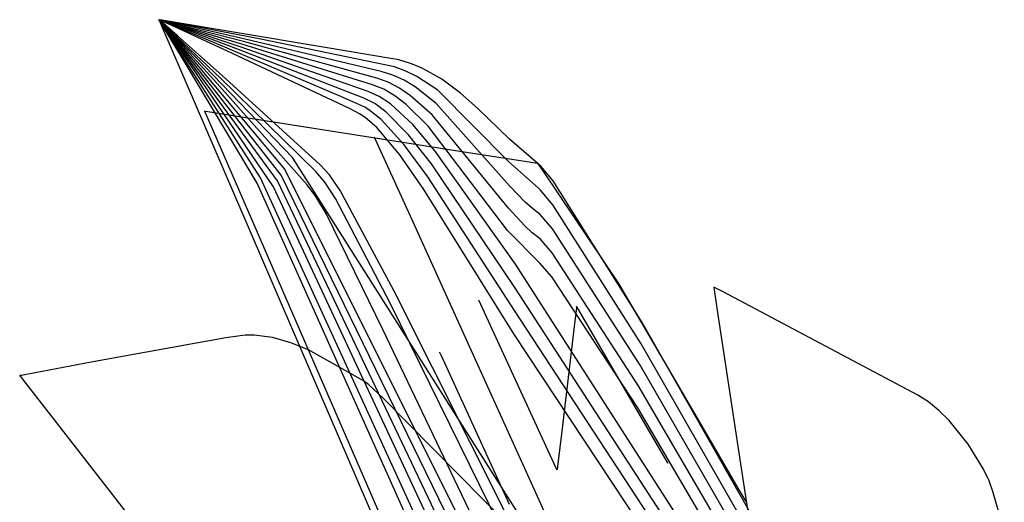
# Model space of a CAD drawing. Extents: x -3.57 to 3.57, y -2.08 to 2.06.
# Tile 98 of 219: x -1.14 to -0.97, y 0.35 to 0.43. Entities that reach past the tile are written whole.
import ezdxf

# ---------------------------------------------------------------- set-up
doc = ezdxf.new("R2010")
doc.units = 0

msp = doc.modelspace()

# ---------------------------------------------------------------- linework, layer by layer
at = {"layer": 'Layer 1', "color": 7, "linetype": 'CONTINUOUS'}
for p, q in [((-1.112427, 0.43174), (-1.112429, 0.43174)), ((-1.112429, 0.43174), (-1.112429, 0.43174)), ((-1.112429, 0.43174), (-1.112429, 0.43174)), ((-1.112429, 0.43174), (-1.112429, 0.43174)), ((-1.112429, 0.43174), (-1.112429, 0.43174)), ((-1.112429, 0.43174), (-1.112429, 0.43174)), ((-1.112429, 0.43174), (-1.112429, 0.431739)), ((-1.112427, 0.43174), (-1.112429, 0.43174)), ((-1.112429, 0.43174), (-1.112429, 0.43174)), ((-1.112429, 0.43174), (-1.112429, 0.43174)), ((-1.112429, 0.43174), (-1.112429, 0.43174)), ((-1.112429, 0.43174), (-1.112429, 0.43174)), ((-1.112429, 0.43174), (-1.112429, 0.43174)), ((-1.112429, 0.43174), (-1.112429, 0.431739)), ((-1.112427, 0.43174), (-1.112429, 0.43174)), ((-1.112429, 0.43174), (-1.112429, 0.43174)), ((-1.112429, 0.43174), (-1.112429, 0.43174)), ((-1.112429, 0.43174), (-1.112429, 0.43174)), ((-1.112429, 0.43174), (-1.112429, 0.43174)), ((-1.112429, 0.43174), (-1.112429, 0.43174)), ((-1.112429, 0.43174), (-1.112429, 0.431739)), ((-1.112427, 0.43174), (-1.112429, 0.43174)), ((-1.112429, 0.43174), (-1.112429, 0.43174)), ((-1.112429, 0.43174), (-1.112429, 0.43174)), ((-1.112429, 0.43174), (-1.112429, 0.43174)), ((-1.112429, 0.43174), (-1.112429, 0.43174)), ((-1.112429, 0.43174), (-1.112429, 0.43174)), ((-1.112429, 0.43174), (-1.112429, 0.431739)), ((-1.112427, 0.43174), (-1.112429, 0.43174)), ((-1.112429, 0.43174), (-1.112429, 0.43174)), ((-1.112429, 0.43174), (-1.112429, 0.43174)), ((-1.112429, 0.43174), (-1.112429, 0.43174)), ((-1.112429, 0.43174), (-1.112429, 0.43174)), ((-1.112429, 0.43174), (-1.112429, 0.43174)), ((-1.112429, 0.43174), (-1.112429, 0.431739)), ((-1.112427, 0.43174), (-1.112429, 0.43174)), ((-1.112429, 0.43174), (-1.112429, 0.43174)), ((-1.112429, 0.43174), (-1.112429, 0.43174)), ((-1.112429, 0.43174), (-1.112429, 0.43174)), ((-1.112429, 0.43174), (-1.112429, 0.43174)), ((-1.112429, 0.43174), (-1.112429, 0.43174)), ((-1.112429, 0.43174), (-1.112429, 0.431739)), ((-1.112427, 0.431739), (-1.112429, 0.43174)), ((-1.112429, 0.43174), (-1.112429, 0.43174)), ((-1.112429, 0.43174), (-1.112429, 0.43174)), ((-1.112429, 0.43174), (-1.112429, 0.43174)), ((-1.112429, 0.43174), (-1.112429, 0.43174)), ((-1.112429, 0.43174), (-1.112429, 0.43174)), ((-1.112429, 0.43174), (-1.112429, 0.431739)), ((-1.112427, 0.431739), (-1.112429, 0.43174)), ((-1.112429, 0.43174), (-1.112429, 0.43174)), ((-1.112429, 0.43174), (-1.112429, 0.43174)), ((-1.112429, 0.43174), (-1.112429, 0.43174)), ((-1.112429, 0.43174), (-1.112429, 0.43174)), ((-1.112429, 0.43174), (-1.112429, 0.43174)), ((-1.112429, 0.43174), (-1.112429, 0.431739)), ((-1.112427, 0.431739), (-1.112429, 0.43174)), ((-1.112429, 0.43174), (-1.112429, 0.43174)), ((-1.112429, 0.43174), (-1.112429, 0.43174)), ((-1.112429, 0.43174), (-1.112429, 0.43174)), ((-1.112429, 0.43174), (-1.112429, 0.43174)), ((-1.112429, 0.43174), (-1.112429, 0.43174)), ((-1.112429, 0.43174), (-1.112429, 0.431739)), ((-1.112428, 0.431739), (-1.112429, 0.43174)), ((-1.112429, 0.43174), (-1.112429, 0.43174)), ((-1.112429, 0.43174), (-1.112429, 0.43174)), ((-1.112429, 0.43174), (-1.112429, 0.43174)), ((-1.112429, 0.43174), (-1.112429, 0.43174)), ((-1.112429, 0.43174), (-1.112429, 0.43174)), ((-1.112429, 0.43174), (-1.112429, 0.431739)), ((-1.112428, 0.431739), (-1.112429, 0.43174)), ((-1.112429, 0.43174), (-1.112429, 0.43174)), ((-1.112429, 0.43174), (-1.112429, 0.43174)), ((-1.112429, 0.43174), (-1.112429, 0.43174)), ((-1.112429, 0.43174), (-1.112429, 0.43174)), ((-1.112429, 0.43174), (-1.112429, 0.43174)), ((-1.112429, 0.43174), (-1.112429, 0.431739)), ((-1.112428, 0.431739), (-1.112429, 0.43174)), ((-1.112429, 0.43174), (-1.112429, 0.43174)), ((-1.112429, 0.43174), (-1.112429, 0.43174)), ((-1.112429, 0.43174), (-1.112429, 0.43174)), ((-1.112429, 0.43174), (-1.112429, 0.43174)), ((-1.112429, 0.43174), (-1.112429, 0.43174)), ((-1.112429, 0.43174), (-1.112429, 0.431739)), ((-1.112428, 0.431739), (-1.112429, 0.43174)), ((-1.112429, 0.43174), (-1.112429, 0.43174)), ((-1.112429, 0.43174), (-1.112429, 0.43174)), ((-1.112429, 0.43174), (-1.112429, 0.43174)), ((-1.112429, 0.43174), (-1.112429, 0.43174)), ((-1.112429, 0.43174), (-1.112429, 0.43174)), ((-1.112429, 0.43174), (-1.112429, 0.431739)), ((-1.112428, 0.431739), (-1.112429, 0.43174)), ((-1.112429, 0.43174), (-1.112429, 0.43174)), ((-1.112429, 0.43174), (-1.112429, 0.43174)), ((-1.112429, 0.43174), (-1.112429, 0.43174)), ((-1.112429, 0.43174), (-1.112429, 0.43174)), ((-1.112429, 0.43174), (-1.112429, 0.43174)), ((-1.112429, 0.43174), (-1.112429, 0.431739)), ((-1.112428, 0.431739), (-1.112429, 0.43174)), ((-1.112429, 0.43174), (-1.112429, 0.43174)), ((-1.112429, 0.43174), (-1.112429, 0.43174)), ((-1.112429, 0.43174), (-1.112429, 0.43174)), ((-1.112429, 0.43174), (-1.112429, 0.43174)), ((-1.112429, 0.43174), (-1.112429, 0.43174)), ((-1.112429, 0.43174), (-1.112429, 0.431739)), ((-1.112428, 0.431739), (-1.112429, 0.43174)), ((-1.112429, 0.43174), (-1.112429, 0.43174)), ((-1.112429, 0.43174), (-1.112429, 0.43174)), ((-1.112429, 0.43174), (-1.112429, 0.43174)), ((-1.112429, 0.43174), (-1.112429, 0.43174)), ((-1.112429, 0.43174), (-1.112429, 0.43174)), ((-1.112429, 0.43174), (-1.112429, 0.431739)), ((-1.112428, 0.431738), (-1.112429, 0.43174)), ((-1.112429, 0.43174), (-1.112429, 0.43174)), ((-1.112429, 0.43174), (-1.112429, 0.43174)), ((-1.112429, 0.43174), (-1.112429, 0.43174)), ((-1.112429, 0.43174), (-1.112429, 0.43174)), ((-1.112429, 0.43174), (-1.112429, 0.43174)), ((-1.112429, 0.43174), (-1.112429, 0.431739)), ((-1.112428, 0.431738), (-1.112429, 0.43174)), ((-1.112429, 0.43174), (-1.112429, 0.43174)), ((-1.112429, 0.43174), (-1.112429, 0.43174)), ((-1.112429, 0.43174), (-1.112429, 0.43174)), ((-1.112429, 0.43174), (-1.112429, 0.43174)), ((-1.112429, 0.43174), (-1.112429, 0.43174)), ((-1.112429, 0.43174), (-1.112429, 0.431739)), ((-1.112428, 0.431738), (-1.112429, 0.43174)), ((-1.112429, 0.43174), (-1.112429, 0.43174)), ((-1.112429, 0.43174), (-1.112429, 0.43174)), ((-1.112429, 0.43174), (-1.112429, 0.43174)), ((-1.112429, 0.43174), (-1.112429, 0.43174)), ((-1.112429, 0.43174), (-1.112429, 0.43174)), ((-1.112429, 0.43174), (-1.112429, 0.431739)), ((-1.112429, 0.431739), (-1.112427, 0.431735)), ((-1.112429, 0.431739), (-1.112427, 0.431735)), ((-1.112429, 0.431739), (-1.112427, 0.431735)), ((-1.112429, 0.431739), (-1.112427, 0.431735)), ((-1.112429, 0.431739), (-1.112427, 0.431735)), ((-1.112429, 0.431739), (-1.112427, 0.431735)), ((-1.112429, 0.431739), (-1.112427, 0.431735)), ((-1.112429, 0.431739), (-1.112427, 0.431735)), ((-1.112429, 0.431739), (-1.112427, 0.431735)), ((-1.112429, 0.431739), (-1.112427, 0.431735)), ((-1.112429, 0.431739), (-1.112427, 0.431735)), ((-1.112429, 0.431739), (-1.112427, 0.431735)), ((-1.112429, 0.431739), (-1.112427, 0.431735)), ((-1.112429, 0.431739), (-1.112427, 0.431735)), ((-1.112429, 0.431739), (-1.112427, 0.431735)), ((-1.112429, 0.431739), (-1.112427, 0.431735)), ((-1.112429, 0.431739), (-1.112427, 0.431735)), ((-1.112429, 0.431739), (-1.112427, 0.431735)), ((-1.112429, 0.431739), (-1.112427, 0.431735)), ((-1.11242, 0.431732), (-1.112428, 0.431739)), ((-1.11242, 0.431731), (-1.112428, 0.431739)), ((-1.11242, 0.431731), (-1.112428, 0.431739)), ((-1.11242, 0.431731), (-1.112428, 0.431739)), ((-1.112421, 0.43173), (-1.112428, 0.431739)), ((-1.112421, 0.43173), (-1.112428, 0.431739)), ((-1.112421, 0.431729), (-1.112428, 0.431739)), ((-1.112421, 0.431729), (-1.112428, 0.431738)), ((-1.112422, 0.431729), (-1.112428, 0.431738)), ((-1.112422, 0.431728), (-1.112428, 0.431738)), ((-1.112416, 0.431738), (-1.112427, 0.43174)), ((-1.112416, 0.431738), (-1.112427, 0.43174)), ((-1.112416, 0.431737), (-1.112427, 0.43174)), ((-1.112417, 0.431737), (-1.112427, 0.43174)), ((-1.112417, 0.431737), (-1.112427, 0.43174)), ((-1.112417, 0.431736), (-1.112427, 0.43174)), ((-1.112417, 0.431736), (-1.112427, 0.431739)), ((-1.112417, 0.431735), (-1.112427, 0.431739)), ((-1.112418, 0.431735), (-1.112427, 0.431739)), ((-1.112427, 0.431735), (-1.11242, 0.431718)), ((-1.112427, 0.431735), (-1.11242, 0.431719)), ((-1.112427, 0.431735), (-1.11242, 0.431719)), ((-1.112427, 0.431735), (-1.11242, 0.431719)), ((-1.112427, 0.431735), (-1.11242, 0.431719)), ((-1.112427, 0.431735), (-1.11242, 0.431719)), ((-1.112427, 0.431735), (-1.11242, 0.431719)), ((-1.112427, 0.431735), (-1.11242, 0.431719)), ((-1.112427, 0.431735), (-1.11242, 0.431719)), ((-1.112427, 0.431735), (-1.11242, 0.431719)), ((-1.112427, 0.431735), (-1.11242, 0.431719)), ((-1.112427, 0.431735), (-1.11242, 0.431719)), ((-1.112427, 0.431735), (-1.11242, 0.431719)), ((-1.112427, 0.431735), (-1.11242, 0.431719)), ((-1.112427, 0.431735), (-1.11242, 0.431719)), ((-1.112427, 0.431735), (-1.11242, 0.431719)), ((-1.112427, 0.431735), (-1.11242, 0.431719)), ((-1.112427, 0.431735), (-1.11242, 0.431719)), ((-1.112427, 0.431735), (-1.11242, 0.431718)), ((-1.112393, 0.431684), (-1.112422, 0.431729)), ((-1.112394, 0.431683), (-1.112422, 0.431728)), ((-1.112388, 0.431692), (-1.112421, 0.43173)), ((-1.112389, 0.43169), (-1.112421, 0.43173)), ((-1.11239, 0.431688), (-1.112421, 0.431729)), ((-1.112391, 0.431686), (-1.112421, 0.431729)), ((-1.112383, 0.4317), (-1.11242, 0.431732)), ((-1.112384, 0.431698), (-1.11242, 0.431731)), ((-1.112385, 0.431696), (-1.11242, 0.431731)), ((-1.112387, 0.431694), (-1.11242, 0.431731)), ((-1.11242, 0.431719), (-1.112345, 0.431545)), ((-1.11242, 0.431719), (-1.112345, 0.431545)), ((-1.11242, 0.431719), (-1.112345, 0.431545)), ((-1.11242, 0.431719), (-1.112345, 0.431545)), ((-1.11242, 0.431719), (-1.112345, 0.431545)), ((-1.11242, 0.431719), (-1.112345, 0.431545)), ((-1.11242, 0.431719), (-1.112345, 0.431545)), ((-1.11242, 0.431719), (-1.112345, 0.431545)), ((-1.11242, 0.431719), (-1.112345, 0.431545)), ((-1.11242, 0.431719), (-1.112345, 0.431545)), ((-1.11242, 0.431719), (-1.112345, 0.431545)), ((-1.11242, 0.431719), (-1.112345, 0.431545)), ((-1.11242, 0.431719), (-1.112345, 0.431545)), ((-1.11242, 0.431719), (-1.112345, 0.431545)), ((-1.11242, 0.431719), (-1.112345, 0.431545)), ((-1.11242, 0.431719), (-1.112345, 0.431545)), ((-1.11242, 0.431719), (-1.112345, 0.431545)), ((-1.11242, 0.431718), (-1.112344, 0.431543)), ((-1.11242, 0.431718), (-1.112344, 0.431543)), ((-1.112373, 0.431715), (-1.112418, 0.431735)), ((-1.112367, 0.431724), (-1.112417, 0.431737)), ((-1.112369, 0.431722), (-1.112417, 0.431737)), ((-1.11237, 0.431721), (-1.112417, 0.431736)), ((-1.112371, 0.431719), (-1.112417, 0.431736)), ((-1.112372, 0.431717), (-1.112417, 0.431735)), ((-1.112274, 0.431716), (-1.112416, 0.431738)), ((-1.112277, 0.431712), (-1.112416, 0.431738)), ((-1.112366, 0.431726), (-1.112416, 0.431737)), ((-1.112276, 0.43149), (-1.112394, 0.431683)), ((-1.112271, 0.431498), (-1.112393, 0.431684)), ((-1.112265, 0.431506), (-1.112391, 0.431686)), ((-1.11226, 0.431514), (-1.11239, 0.431688)), ((-1.112255, 0.431523), (-1.112389, 0.43169)), ((-1.11225, 0.431531), (-1.112388, 0.431692)), ((-1.112245, 0.431539), (-1.112387, 0.431694)), ((-1.11224, 0.431548), (-1.112385, 0.431696)), ((-1.112234, 0.431556), (-1.112384, 0.431698)), ((-1.112229, 0.431564), (-1.112383, 0.4317)), ((-1.111879, 0.43149), (-1.112373, 0.431715)), ((-1.110885, 0.431103), (-1.112372, 0.431717)), ((-1.112178, 0.431647), (-1.112371, 0.431719)), ((-1.112172, 0.431655), (-1.11237, 0.431721)), ((-1.112167, 0.431663), (-1.112369, 0.431722)), ((-1.112162, 0.431672), (-1.112367, 0.431724)), ((-1.112157, 0.43168), (-1.112366, 0.431726)), ((-1.112345, 0.431545), (-1.111977, 0.430691)), ((-1.112345, 0.431545), (-1.111977, 0.430691)), ((-1.112345, 0.431545), (-1.111977, 0.430691)), ((-1.112345, 0.431545), (-1.111977, 0.430691)), ((-1.112345, 0.431545), (-1.111977, 0.430691)), ((-1.112345, 0.431545), (-1.111977, 0.430691)), ((-1.112345, 0.431545), (-1.111977, 0.430691)), ((-1.112345, 0.431545), (-1.111977, 0.430691)), ((-1.112345, 0.431545), (-1.111977, 0.430691)), ((-1.112345, 0.431545), (-1.111977, 0.430691)), ((-1.112345, 0.431545), (-1.111977, 0.430691)), ((-1.112345, 0.431545), (-1.111977, 0.430691)), ((-1.112345, 0.431545), (-1.111977, 0.430691)), ((-1.112345, 0.431545), (-1.111977, 0.430691)), ((-1.112345, 0.431545), (-1.111977, 0.430691)), ((-1.112345, 0.431545), (-1.111977, 0.430691)), ((-1.112345, 0.431545), (-1.111977, 0.430691)), ((-1.112344, 0.431543), (-1.111976, 0.430688)), ((-1.112344, 0.431543), (-1.111976, 0.430688)), ((-1.09549, 0.428503), (-1.112277, 0.431712)), ((-1.108883, 0.425919), (-1.112276, 0.43149)), ((-1.072475, 0.425031), (-1.112274, 0.431716)), ((-1.10876, 0.426109), (-1.112271, 0.431498)), ((-1.111767, 0.430793), (-1.112265, 0.431506)), ((-1.111746, 0.430827), (-1.11226, 0.431514)), ((-1.111725, 0.43086), (-1.112255, 0.431523)), ((-1.111705, 0.430894), (-1.11225, 0.431531)), ((-1.111684, 0.430927), (-1.112245, 0.431539)), ((-1.111663, 0.430961), (-1.11224, 0.431548)), ((-1.111642, 0.430994), (-1.112234, 0.431556)), ((-1.111621, 0.431028), (-1.112229, 0.431564)), ((-1.111411, 0.431362), (-1.112178, 0.431647)), ((-1.11139, 0.431396), (-1.112172, 0.431655)), ((-1.111369, 0.431429), (-1.112167, 0.431663)), ((-1.111349, 0.431463), (-1.112162, 0.431672)), ((-1.111328, 0.431496), (-1.112157, 0.43168)), ((-1.109544, 0.430423), (-1.111879, 0.43149)), ((-1.109437, 0.428901), (-1.111642, 0.430994)), ((-1.109358, 0.429029), (-1.111621, 0.431028)), ((-1.10856, 0.430301), (-1.111411, 0.431362)), ((-1.10848, 0.430428), (-1.11139, 0.431396)), ((-1.1084, 0.430555), (-1.111369, 0.431429)), ((-1.10832, 0.430682), (-1.111349, 0.431463)), ((-1.10824, 0.430809), (-1.111328, 0.431496)), ((-1.103299, 0.427953), (-1.110885, 0.431103)), ((-1.111977, 0.430691), (-1.107949, 0.421347)), ((-1.111977, 0.430691), (-1.107949, 0.421347)), ((-1.111977, 0.430691), (-1.107949, 0.421347)), ((-1.111977, 0.430691), (-1.107949, 0.421347)), ((-1.111977, 0.430691), (-1.107949, 0.421347)), ((-1.111977, 0.430691), (-1.107949, 0.421347)), ((-1.111977, 0.430691), (-1.107949, 0.421347)), ((-1.111977, 0.430691), (-1.107949, 0.421347)), ((-1.111977, 0.430691), (-1.107949, 0.421347)), ((-1.111977, 0.430691), (-1.107949, 0.421347)), ((-1.111977, 0.430691), (-1.107949, 0.421347)), ((-1.111977, 0.430691), (-1.107949, 0.421347)), ((-1.111977, 0.430691), (-1.107949, 0.421347)), ((-1.111977, 0.430691), (-1.107949, 0.421347)), ((-1.111977, 0.430691), (-1.107949, 0.421347)), ((-1.111977, 0.430691), (-1.107949, 0.421347)), ((-1.111977, 0.430691), (-1.107949, 0.421347)), ((-1.111976, 0.430688), (-1.107946, 0.421338)), ((-1.111976, 0.430688), (-1.107946, 0.421338)), ((-1.107177, 0.424195), (-1.111767, 0.430793)), ((-1.107009, 0.42446), (-1.111746, 0.430827)), ((-1.106842, 0.424727), (-1.111725, 0.43086)), ((-1.106674, 0.424992), (-1.111705, 0.430894)), ((-1.109597, 0.428647), (-1.111684, 0.430927)), ((-1.106339, 0.425525), (-1.111663, 0.430961)), ((-1.101013, 0.426504), (-1.109544, 0.430423)), ((-1.099168, 0.426776), (-1.10856, 0.430301)), ((-1.098892, 0.427211), (-1.10848, 0.430428)), ((-1.098617, 0.427646), (-1.1084, 0.430555)), ((-1.098342, 0.42808), (-1.10832, 0.430682)), ((-1.098067, 0.428515), (-1.10824, 0.430809)), ((-1.102748, 0.421119), (-1.109597, 0.428647)), ((-1.102196, 0.421989), (-1.109437, 0.428901)), ((-1.101921, 0.422425), (-1.109358, 0.429029)), ((-1.082135, 0.41895), (-1.103299, 0.427953)), ((-1.076162, 0.422017), (-1.098342, 0.42808)), ((-1.075435, 0.423129), (-1.098067, 0.428515)), ((-1.073221, 0.423866), (-1.09549, 0.428503)), ((-1.095502, 0.405393), (-1.10876, 0.426109)), ((-1.080716, 0.416926), (-1.101013, 0.426504)), ((-1.078337, 0.418683), (-1.099168, 0.426776)), ((-1.077611, 0.419798), (-1.098892, 0.427211)), ((-1.076884, 0.420906), (-1.098617, 0.427646)), ((-1.096077, 0.404502), (-1.108883, 0.425919)), ((-1.092711, 0.404874), (-1.107009, 0.42446)), ((-1.092085, 0.405848), (-1.106842, 0.424727)), ((-1.091456, 0.40682), (-1.106674, 0.424992)), ((-1.090201, 0.408765), (-1.106339, 0.425525)), ((-1.070562, 0.424458), (-1.072475, 0.425031)), ((-1.068738, 0.423718), (-1.070562, 0.424458)), ((-1.09334, 0.403903), (-1.107177, 0.424195)), ((-1.073495, 0.422525), (-1.075435, 0.423129)), ((-1.071319, 0.423179), (-1.073221, 0.423866)), ((-1.069487, 0.422286), (-1.071319, 0.423179)), ((-1.065335, 0.421824), (-1.068738, 0.423718)), ((-1.107949, 0.421347), (-1.056935, 0.302863)), ((-1.107949, 0.421347), (-1.056935, 0.302863)), ((-1.107949, 0.421347), (-1.056935, 0.302863)), ((-1.107949, 0.421347), (-1.056935, 0.302863)), ((-1.107949, 0.421347), (-1.056935, 0.302863)), ((-1.107949, 0.421347), (-1.056935, 0.302863)), ((-1.107949, 0.421347), (-1.056935, 0.302863)), ((-1.107949, 0.421347), (-1.056935, 0.302863)), ((-1.107949, 0.421347), (-1.056935, 0.302863)), ((-1.107949, 0.421347), (-1.056935, 0.302863)), ((-1.107949, 0.421347), (-1.056935, 0.302863)), ((-1.107949, 0.421347), (-1.056935, 0.302863)), ((-1.107949, 0.421347), (-1.056935, 0.302863)), ((-1.107949, 0.421347), (-1.056935, 0.302863)), ((-1.107949, 0.421347), (-1.056935, 0.302863)), ((-1.107949, 0.421347), (-1.056935, 0.302863)), ((-1.107949, 0.421347), (-1.056935, 0.302863)), ((-1.107946, 0.421338), (-1.056934, 0.30286)), ((-1.107946, 0.421338), (-1.056934, 0.30286)), ((-1.086311, 0.406461), (-1.102196, 0.421989)), ((-1.085585, 0.407572), (-1.101921, 0.422425)), ((-1.074251, 0.421335), (-1.076162, 0.422017)), ((-1.072379, 0.420346), (-1.074251, 0.421335)), ((-1.071616, 0.42166), (-1.073495, 0.422525)), ((-1.069788, 0.420559), (-1.071616, 0.42166)), ((-1.066019, 0.419995), (-1.069487, 0.422286)), ((-1.062218, 0.419517), (-1.065335, 0.421824)), ((-1.087761, 0.404238), (-1.102748, 0.421119)), ((-1.07576, 0.41896), (-1.077611, 0.419798)), ((-1.075004, 0.420146), (-1.076884, 0.420906)), ((-1.073139, 0.419032), (-1.075004, 0.420146)), ((-1.070537, 0.419083), (-1.072379, 0.420346)), ((-1.066278, 0.417785), (-1.069788, 0.420559)), ((-1.054267, 0.408133), (-1.066019, 0.419995)), ((-1.05934, 0.416966), (-1.062218, 0.419517)), ((-1.078173, 0.417144), (-1.082135, 0.41895)), ((-1.076517, 0.417766), (-1.078337, 0.418683)), ((-1.0739, 0.417722), (-1.07576, 0.41896)), ((-1.071284, 0.417608), (-1.073139, 0.419032)), ((-1.066954, 0.4159), (-1.070537, 0.419083)), ((-1.104826, 0.416531), (-1.104827, 0.416531)), ((-1.104827, 0.416531), (-1.104827, 0.416531)), ((-1.104827, 0.416531), (-1.104827, 0.416531)), ((-1.104827, 0.416531), (-1.104827, 0.416531)), ((-1.104827, 0.416531), (-1.104827, 0.416531)), ((-1.104827, 0.416531), (-1.104827, 0.416531)), ((-1.104827, 0.416531), (-1.104827, 0.416531)), ((-1.104827, 0.416531), (-1.104827, 0.416531)), ((-1.104827, 0.416531), (-1.104827, 0.416531)), ((-1.104827, 0.416531), (-1.104826, 0.416531)), ((-1.104816, 0.416506), (-1.104826, 0.416531)), ((-1.104826, 0.416531), (-1.104824, 0.416531)), ((-1.104824, 0.416531), (-1.104805, 0.416528)), ((-1.104749, 0.416352), (-1.104816, 0.416506)), ((-1.104805, 0.416528), (-1.104709, 0.416513)), ((-1.103915, 0.414435), (-1.104749, 0.416352)), ((-1.104709, 0.416513), (-1.104297, 0.416448)), ((-1.104297, 0.416448), (-1.100065, 0.415784)), ((-1.078918, 0.416001), (-1.080716, 0.416926)), ((-1.07727, 0.41658), (-1.078173, 0.417144)), ((-1.075423, 0.415094), (-1.07727, 0.41658)), ((-1.074663, 0.416404), (-1.076517, 0.417766)), ((-1.070884, 0.412584), (-1.074663, 0.416404)), ((-1.070165, 0.414255), (-1.0739, 0.417722)), ((-1.067629, 0.414016), (-1.071284, 0.417608)), ((-1.054092, 0.404067), (-1.066278, 0.417785)), ((-1.054103, 0.411813), (-1.05934, 0.416966)), ((-1.100065, 0.415784), (-1.063395, 0.410031)), ((-1.078027, 0.415391), (-1.078918, 0.416001)), ((-1.076185, 0.41378), (-1.078027, 0.415391)), ((-1.071602, 0.410919), (-1.075423, 0.415094)), ((-1.054242, 0.400348), (-1.066954, 0.4159)), ((-1.093645, 0.390814), (-1.103915, 0.414435)), ((-1.072322, 0.409252), (-1.076185, 0.41378)), ((-1.066457, 0.409824), (-1.070165, 0.414255)), ((-1.054393, 0.396626), (-1.067629, 0.414016)), ((-1.076583, 0.412185), (-1.076583, 0.412185)), ((-1.076583, 0.412185), (-1.076583, 0.412185)), ((-1.076583, 0.412185), (-1.076583, 0.412185)), ((-1.076583, 0.412185), (-1.076583, 0.412185)), ((-1.076583, 0.412185), (-1.076583, 0.412185)), ((-1.076583, 0.412185), (-1.076582, 0.412185)), ((-1.076582, 0.412185), (-1.076582, 0.412183)), ((-1.076582, 0.412183), (-1.076579, 0.412178)), ((-1.076579, 0.412178), (-1.076553, 0.41212)), ((-1.076553, 0.41212), (-1.076423, 0.411834)), ((-1.076423, 0.411834), (-1.075872, 0.410617)), ((-1.067079, 0.407703), (-1.070884, 0.412584)), ((-1.049228, 0.407695), (-1.054103, 0.411813)), ((-1.075872, 0.410617), (-1.070404, 0.398561)), ((-1.0677, 0.405585), (-1.071602, 0.410919)), ((-1.053071, 0.391021), (-1.066457, 0.409824)), ((-1.063395, 0.410031), (-1.050484, 0.408005)), ((-1.007205, 0.277918), (-1.090201, 0.408765)), ((-1.068321, 0.403467), (-1.072322, 0.409252)), ((-1.049273, 0.403654), (-1.054267, 0.408133)), ((-1.054602, 0.333018), (-1.091456, 0.40682)), ((-1.08482, 0.404684), (-1.086311, 0.406461)), ((-1.084064, 0.405874), (-1.085585, 0.407572)), ((-1.053173, 0.387155), (-1.067079, 0.407703)), ((-1.050484, 0.408005), (-1.049492, 0.40785)), ((-1.049492, 0.40785), (-1.049426, 0.407839)), ((-1.049426, 0.407839), (-1.049422, 0.407839)), ((-1.049422, 0.407839), (-1.049421, 0.407839)), ((-1.049421, 0.407839), (-1.049421, 0.407839)), ((-1.049421, 0.407839), (-1.049421, 0.407839)), ((-1.049421, 0.407839), (-1.049421, 0.407839)), ((-1.049421, 0.407839), (-1.049421, 0.407839)), ((-1.049421, 0.407839), (-1.049421, 0.407839)), ((-1.049421, 0.407839), (-1.049421, 0.407839)), ((-1.049421, 0.407839), (-1.049421, 0.407839)), ((-1.049421, 0.407839), (-1.049421, 0.407838)), ((-1.049421, 0.407838), (-1.049421, 0.407838)), ((-1.049421, 0.407838), (-1.049419, 0.407836)), ((-1.049419, 0.407836), (-1.049403, 0.407811)), ((-1.049403, 0.407811), (-1.049322, 0.407694)), ((-1.049322, 0.407694), (-1.048435, 0.406404)), ((-1.048861, 0.407361), (-1.049228, 0.407695)), ((-1.046831, 0.404896), (-1.048861, 0.407361)), ((-1.048435, 0.406404), (-1.035918, 0.387786)), ((-1.057396, 0.322199), (-1.095502, 0.405393)), ((-1.054808, 0.325284), (-1.092711, 0.404874)), ((-1.054706, 0.329152), (-1.092085, 0.405848)), ((-1.082272, 0.403272), (-1.084064, 0.405874)), ((-1.053275, 0.383287), (-1.0677, 0.405585)), ((-1.031991, 0.381308), (-1.046831, 0.404896)), ((-1.05755, 0.318468), (-1.096077, 0.404502)), ((-1.054908, 0.321418), (-1.09334, 0.403903)), ((-1.08633, 0.402305), (-1.087761, 0.404238)), ((-1.083034, 0.401957), (-1.08482, 0.404684)), ((-1.073288, 0.386516), (-1.082272, 0.403272)), ((-1.053377, 0.379421), (-1.068321, 0.403467)), ((-1.051481, 0.401346), (-1.054092, 0.404067)), ((-1.048907, 0.403323), (-1.049273, 0.403654)), ((-1.046886, 0.400891), (-1.048907, 0.403323)), ((-1.084556, 0.39933), (-1.08633, 0.402305)), ((-1.073908, 0.384396), (-1.083034, 0.401957)), ((-1.051547, 0.397378), (-1.054242, 0.400348)), ((-1.050236, 0.40028), (-1.051481, 0.401346)), ((-1.048951, 0.399283), (-1.050236, 0.40028)), ((-1.032174, 0.377739), (-1.046886, 0.400891)), ((-1.075151, 0.380158), (-1.084556, 0.39933)), ((-1.070404, 0.398561), (-1.035496, 0.321582)), ((-1.046941, 0.396888), (-1.048951, 0.399283)), ((-1.04904, 0.391211), (-1.054393, 0.396626)), ((-1.050283, 0.396254), (-1.051547, 0.397378)), ((-1.032362, 0.374179), (-1.046941, 0.396888)), ((-1.048995, 0.39525), (-1.050283, 0.396254)), ((-1.046996, 0.39289), (-1.048995, 0.39525)), ((-1.032552, 0.37062), (-1.046996, 0.39289)), ((-1.064961, 0.32484), (-1.093645, 0.390814)), ((-0.999901, 0.308161), (-1.053071, 0.391021)), ((-1.047051, 0.388888), (-1.04904, 0.391211)), ((-1.032741, 0.367062), (-1.047051, 0.388888)), ((-1.000464, 0.305834), (-1.053173, 0.387155)), ((-1.035918, 0.387786), (-1.02205, 0.364015)), ((-1.020092, 0.387196), (-1.020094, 0.387197)), ((-1.020094, 0.387197), (-1.020094, 0.387197)), ((-1.020094, 0.387197), (-1.020094, 0.387197)), ((-1.020094, 0.387197), (-1.020094, 0.387197)), ((-1.020094, 0.387197), (-1.020094, 0.387197)), ((-1.020094, 0.387197), (-1.020094, 0.387197)), ((-1.020094, 0.387197), (-1.020094, 0.387197)), ((-1.020094, 0.387197), (-1.020094, 0.387196)), ((-1.020094, 0.387196), (-1.020094, 0.387193)), ((-1.020094, 0.387193), (-1.020092, 0.38718)), ((-1.020083, 0.387191), (-1.020092, 0.387196)), ((-1.020092, 0.38718), (-1.020072, 0.387049)), ((-1.019978, 0.387136), (-1.020083, 0.387191)), ((-1.020072, 0.387049), (-1.019974, 0.386405)), ((-1.018532, 0.386386), (-1.019978, 0.387136)), ((-1.054196, 0.348487), (-1.073288, 0.386516)), ((-1.019974, 0.386405), (-1.019561, 0.383686)), ((-0.986128, 0.369199), (-1.018532, 0.386386)), ((-1.054296, 0.344621), (-1.073908, 0.384396)), ((-1.047286, 0.359211), (-1.059201, 0.385028)), ((-1.042937, 0.383681), (-1.043186, 0.381607)), ((-1.042912, 0.383883), (-1.042937, 0.383681)), ((-1.042907, 0.38393), (-1.042912, 0.383883)), ((-1.042906, 0.38394), (-1.042907, 0.38393)), ((-1.042905, 0.383941), (-1.042906, 0.383941)), ((-1.042906, 0.383941), (-1.042906, 0.383941)), ((-1.042906, 0.383941), (-1.042906, 0.383941)), ((-1.042906, 0.383941), (-1.042906, 0.383941)), ((-1.042906, 0.383941), (-1.042906, 0.383941)), ((-1.042906, 0.383941), (-1.042906, 0.383941)), ((-1.042906, 0.383941), (-1.042906, 0.383941)), ((-1.042906, 0.383941), (-1.042906, 0.383941)), ((-1.042906, 0.383941), (-1.042906, 0.383941)), ((-1.042906, 0.383941), (-1.042906, 0.383941)), ((-1.042906, 0.383941), (-1.042906, 0.38394)), ((-1.042904, 0.383939), (-1.042905, 0.383941)), ((-1.042905, 0.383941), (-1.042905, 0.383941)), ((-1.042886, 0.383907), (-1.042904, 0.383939)), ((-1.042614, 0.383441), (-1.042886, 0.383907)), ((-1.019561, 0.383686), (-1.015616, 0.357738)), ((-1.001024, 0.30351), (-1.053275, 0.383287)), ((-1.03907, 0.377365), (-1.042614, 0.383441)), ((-1.043186, 0.381607), (-1.045343, 0.363632)), ((-0.997098, 0.3198), (-1.031991, 0.381308)), ((-1.101315, 0.378739), (-1.123713, 0.374701)), ((-1.098055, 0.37919), (-1.101315, 0.378739)), ((-1.096576, 0.3792), (-1.098055, 0.37919)), ((-1.09354, 0.378796), (-1.096576, 0.3792)), ((-1.090485, 0.377938), (-1.09354, 0.378796)), ((-1.0545, 0.336885), (-1.075151, 0.380158)), ((-1.001584, 0.301183), (-1.053377, 0.379421)), ((-1.08751, 0.376763), (-1.090485, 0.377938)), ((-1.029004, 0.36011), (-1.03907, 0.377365)), ((-0.997654, 0.317467), (-1.032174, 0.377739)), ((-1.078373, 0.3716), (-1.08751, 0.376763)), ((-1.065717, 0.376339), (-1.065717, 0.376339)), ((-1.065717, 0.376339), (-1.065717, 0.376339)), ((-1.065717, 0.376339), (-1.065717, 0.376339)), ((-1.065717, 0.376339), (-1.065717, 0.376339)), ((-1.065717, 0.376339), (-1.065717, 0.376339)), ((-1.065717, 0.376339), (-1.065716, 0.376338)), ((-1.065716, 0.376338), (-1.065716, 0.376338)), ((-1.065716, 0.376338), (-1.065716, 0.376337)), ((-1.065716, 0.376337), (-1.065708, 0.37632)), ((-1.065708, 0.37632), (-1.065672, 0.376241)), ((-1.065672, 0.376241), (-1.065516, 0.375901)), ((-1.065516, 0.375901), (-1.063975, 0.372536)), ((-1.123713, 0.374701), (-1.133053, 0.372933)), ((-0.998214, 0.31514), (-1.032362, 0.374179)), ((-1.1356, 0.372445), (-1.135602, 0.372445)), ((-1.135602, 0.372445), (-1.135602, 0.372445)), ((-1.135602, 0.372445), (-1.135602, 0.372445)), ((-1.135602, 0.372445), (-1.135602, 0.372445)), ((-1.135602, 0.372445), (-1.135602, 0.372445)), ((-1.135602, 0.372445), (-1.135602, 0.372445)), ((-1.135602, 0.372445), (-1.135602, 0.372445)), ((-1.135602, 0.372445), (-1.135602, 0.372444)), ((-1.135602, 0.372444), (-1.135599, 0.372441)), ((-1.135589, 0.372447), (-1.1356, 0.372445)), ((-1.135599, 0.372441), (-1.135589, 0.372428)), ((-1.135536, 0.372458), (-1.135589, 0.372447)), ((-1.135589, 0.372428), (-1.135487, 0.372296)), ((-1.135315, 0.3725), (-1.135536, 0.372458)), ((-1.135487, 0.372296), (-1.134983, 0.37165)), ((-1.133053, 0.372933), (-1.135315, 0.3725)), ((-1.063975, 0.372536), (-1.054133, 0.351051)), ((-1.134983, 0.37165), (-1.129475, 0.364581)), ((-1.077563, 0.370995), (-1.078373, 0.3716)), ((-1.075124, 0.368675), (-1.077563, 0.370995)), ((-0.998777, 0.312816), (-1.032552, 0.37062)), ((-0.984329, 0.368068), (-0.986128, 0.369199)), ((-1.05027, 0.343549), (-1.075124, 0.368675)), ((-0.982616, 0.366667), (-0.984329, 0.368068)), ((-0.999341, 0.310489), (-1.032741, 0.367062)), ((-0.980914, 0.364979), (-0.982616, 0.366667)), ((-1.129475, 0.364581), (-1.080468, 0.301677)), ((-1.02205, 0.364015), (-1.016052, 0.353733)), ((-0.977735, 0.361049), (-0.980914, 0.364979)), ((-1.045343, 0.363632), (-1.046103, 0.357304)), ((-0.975183, 0.356894), (-0.977735, 0.361049)), ((-1.04629, 0.357054), (-1.047286, 0.359211)), ((-1.027842, 0.358119), (-1.029004, 0.36011)), ((-1.046103, 0.357304), (-1.046161, 0.356818)), ((-1.027729, 0.357925), (-1.027842, 0.358119)), ((-1.027703, 0.35788), (-1.027729, 0.357925)), ((-1.027698, 0.357871), (-1.027703, 0.35788)), ((-1.027697, 0.35787), (-1.027698, 0.357871)), ((-1.027697, 0.35787), (-1.027697, 0.35787)), ((-1.027697, 0.35787), (-1.027697, 0.35787)), ((-1.027697, 0.35787), (-1.027697, 0.35787)), ((-1.027697, 0.35787), (-1.027697, 0.35787)), ((-1.027697, 0.35787), (-1.027697, 0.35787)), ((-1.027697, 0.35787), (-1.027697, 0.35787)), ((-1.015616, 0.357738), (-1.003645, 0.278986)), ((-1.046193, 0.356844), (-1.04629, 0.357054)), ((-1.04617, 0.356795), (-1.046193, 0.356844)), ((-1.046166, 0.356785), (-1.04617, 0.356795)), ((-1.046165, 0.356784), (-1.046166, 0.356785)), ((-1.046161, 0.356818), (-1.046165, 0.356786)), ((-1.046165, 0.356786), (-1.046165, 0.356784)), ((-1.046165, 0.356784), (-1.046165, 0.356783)), ((-1.046165, 0.356783), (-1.046165, 0.356784)), ((-1.046165, 0.356784), (-1.046165, 0.356784)), ((-1.046165, 0.356783), (-1.046165, 0.356783)), ((-1.046165, 0.356783), (-1.046165, 0.356783)), ((-1.046165, 0.356783), (-1.046165, 0.356783)), ((-1.046165, 0.356783), (-1.046165, 0.356783)), ((-1.046165, 0.356783), (-1.046165, 0.356783)), ((-1.046165, 0.356783), (-1.046165, 0.356783)), ((-1.046165, 0.356783), (-1.046165, 0.356783)), ((-1.046165, 0.356783), (-1.046165, 0.356783)), ((-0.974265, 0.354924), (-0.975183, 0.356894)), ((-0.97365, 0.353128), (-0.974265, 0.354924)), ((-1.016052, 0.353733), (-1.014744, 0.351492)), ((-0.945309, 0.256958), (-0.97365, 0.353128)), ((-1.014744, 0.351492), (-1.014664, 0.351355)), ((-1.014664, 0.351355), (-1.014662, 0.351351)), ((-1.014662, 0.351351), (-1.014661, 0.351351)), ((-1.014661, 0.351351), (-1.014661, 0.35135))]:
    msp.add_line(p, q, dxfattribs=at)

doc.saveas('drawing.dxf')
